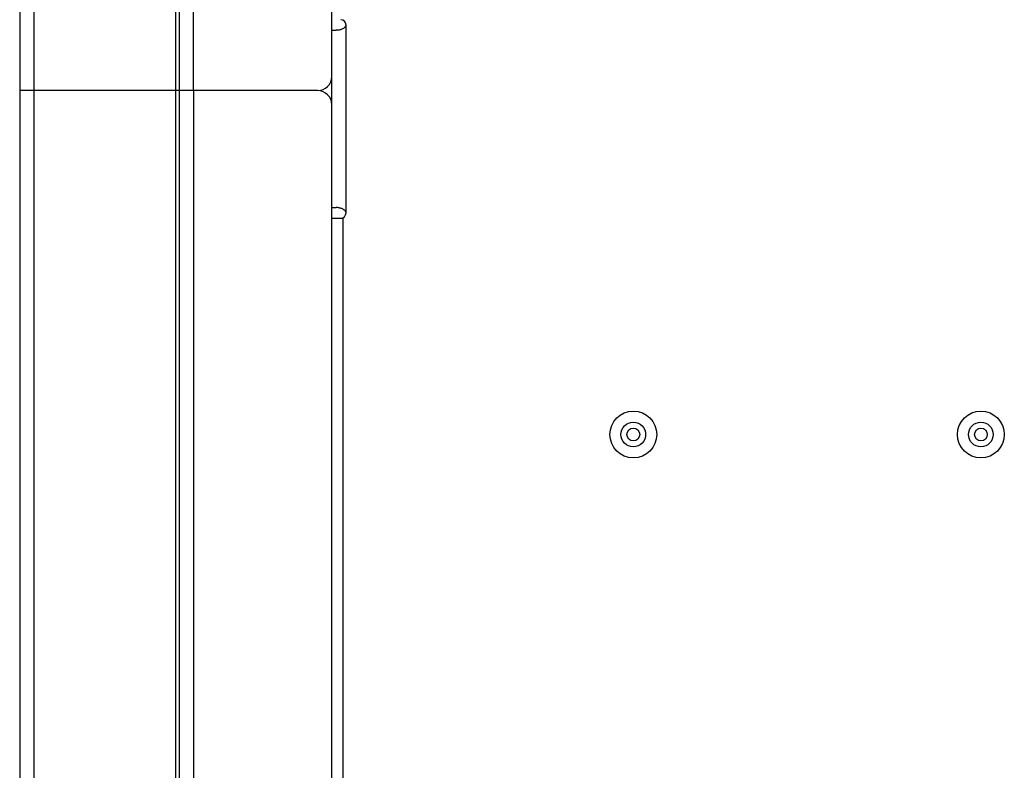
# Model space of a CAD drawing. Header units: millimetres. Extents: x -2579 to 1363, y -329 to 2298.
# Tile 5 of 256: x -2563 to -2424, y 597 to 703. Entities that reach past the tile are written whole.
import ezdxf

# ---------------------------------------------------------------- set-up
doc = ezdxf.new("R2010")
doc.units = ezdxf.units.MM
doc.header["$LTSCALE"] = 30.734
doc.layers.get('0').update_dxf_attribs({"linetype": 'CONTINUOUS'})

msp = doc.modelspace()

# ---------------------------------------------------------------- linework, layer by layer
at = {"color": 7}
for p, q in [((-2538.16, 693.31), (-2538.16, 1678.31)), ((-2518.66, 695.31), (-2518.66, 1677.81)), ((-2562.66, 1502.49), (-2562.66, 693.31)), ((-2560.66, 1502.49), (-2560.66, 693.31)), ((-2540.16, 1501.91), (-2540.16, 693.31)), ((-2540.66, 693.31), (-2540.66, 1337.31)), ((-2516.66, 676.06), (-2516.66, 702.56)), ((-2518.66, 701.81), (-2518.05, 701.81)), ((-2518.66, 694.81), (-2518.72, 694.81)), ((-2518.66, 691.31), (-2518.66, 695.31)), ((-2540.16, 693.31), (-2562.66, 693.31)), ((-2540.16, 693.31), (-2562.66, 693.31)), ((-2562.66, 693.31), (-2562.66, 330.81)), ((-2560.66, 693.31), (-2560.66, 330.31)), ((-2540.66, 330.31), (-2540.66, 693.31)), ((-2520.66, 693.31), (-2540.16, 693.31)), ((-2520.66, 693.31), (-2540.16, 693.31)), ((-2540.16, 693.31), (-2540.16, 330.81)), ((-2538.16, 693.31), (-2538.16, 330.31)), ((-2520.16, 693.37), (-2520.16, 693.25)), ((-2518.66, 330.81), (-2518.66, 691.31)), ((-2518.66, 676.81), (-2518.05, 676.81)), ((-2518.66, 675.31), (-2517.06, 675.31)), ((-2517.06, 346.06), (-2517.06, 675.31))]:
    msp.add_line(p, q, dxfattribs=at)
for points in [[(-2516.66, 702.56), (-2516.66, 702.52), (-2516.67, 702.47), (-2516.69, 702.42), (-2516.71, 702.38), (-2516.73, 702.33), (-2516.77, 702.29), (-2516.81, 702.24), (-2516.85, 702.2), (-2516.9, 702.15), (-2516.96, 702.11), (-2517.03, 702.07), (-2517.1, 702.03), (-2517.17, 702), (-2517.25, 701.96), (-2517.34, 701.93), (-2517.43, 701.9), (-2517.53, 701.88), (-2517.63, 701.85), (-2517.73, 701.84), (-2517.84, 701.82), (-2517.95, 701.81), (-2518.05, 701.81)], [(-2516.66, 676.06), (-2516.66, 676.1), (-2516.67, 676.15), (-2516.69, 676.2), (-2516.71, 676.24), (-2516.73, 676.29), (-2516.77, 676.33), (-2516.81, 676.38), (-2516.85, 676.42), (-2516.9, 676.47), (-2516.96, 676.51), (-2517.03, 676.55), (-2517.1, 676.59), (-2517.17, 676.62), (-2517.25, 676.66), (-2517.34, 676.69), (-2517.43, 676.72), (-2517.53, 676.74), (-2517.63, 676.76), (-2517.73, 676.78), (-2517.84, 676.8), (-2517.95, 676.81), (-2518.05, 676.81)]]:
    msp.add_lwpolyline(points, dxfattribs=at)
for centre, radius in [((-2476.16, 644.81), 3.3), ((-2427.16, 644.81), 3.3), ((-2476.16, 644.81), 1.74), ((-2476.16, 644.81), 0.9), ((-2427.16, 644.81), 1.74), ((-2427.16, 644.81), 0.9)]:
    msp.add_circle(centre, radius, dxfattribs=at)
for centre, radius, start, end in [((-2517.41, 702.56), 0.75, 0, 90), ((-2520.66, 695.31), 2, 270, 360), ((-2520.66, 694.81), 2, 0, 7.3127), ((-2520.66, 691.31), 2, 0, 90), ((-2517.41, 676.06), 0.75, 270, 360)]:
    msp.add_arc(centre, radius, start, end, dxfattribs=at)

doc.saveas('drawing.dxf')
